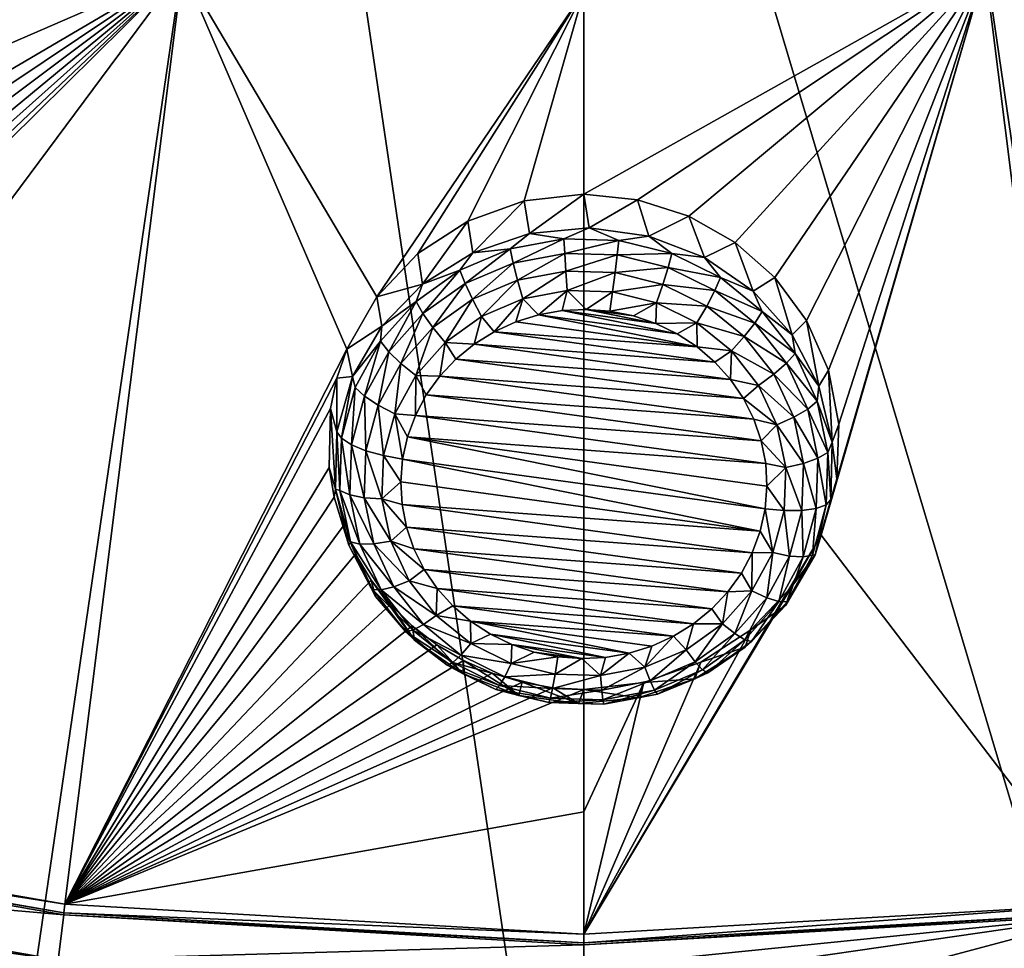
# Model space of a CAD drawing. Header units: metres. Extents: x -24 to 24, y -256 to 25.
# Tile 29 of 256: x -2.54 to 1.89, y -253.14 to -248.96. Entities that reach past the tile are written whole.
import ezdxf

# ---------------------------------------------------------------- set-up
doc = ezdxf.new("R2010")
doc.units = ezdxf.units.M
doc.layers.add('solid_DOMO_KURZ_SW0002', color=7, linetype='CONTINUOUS')

msp = doc.modelspace()

# ---------------------------------------------------------------- linework, layer by layer
at = {"layer": 'solid_DOMO_KURZ_SW0002'}
for points in [[(-1.412106, -245.994171, 178.69487), (-2.819851, -245.877441, 178.655396), (-2.786732, -255.376144, 147.593155)], [(2.819768, -245.877457, 178.655396), (1.412097, -245.994171, 178.69487), (2.786732, -255.376144, 147.593155)], [(-1.412106, -245.994171, 178.69487), (-2.786732, -255.376144, 147.593155), (0, -255.530945, 147.641968)], [(-1.412106, -245.994171, 178.69487), (0, -255.530945, 147.641968), (0, -246.033096, 178.708038)], [(1.412097, -245.994171, 178.69487), (0, -246.033096, 178.708038), (2.786732, -255.376144, 147.593155)], [(0, -246.033096, 178.708038), (0, -255.530945, 147.641968), (2.786732, -255.376144, 147.593155)], [(-3.837623, -249.607895, 139.121246), (-3.591136, -248.414932, 138.8349), (-1.808824, -248.72644, 138.933121)], [(2.338575, -252.943039, 140.067566), (1.808555, -248.726486, 138.933121), (3.590884, -248.414993, 138.834915)], [(-2.338575, -252.943039, 140.067566), (-4.642879, -252.540283, 139.940582), (-1.808824, -248.72644, 138.933121)], [(-3.769918, -250.665619, 139.400406), (-1.808824, -248.72644, 138.933121), (-4.642879, -252.540283, 139.940582)], [(-3.720824, -249.850891, 139.185028), (-3.837623, -249.607895, 139.121246), (-1.808824, -248.72644, 138.933121)], [(-3.769918, -250.665619, 139.400406), (-3.718316, -250.536987, 139.366028), (-1.808824, -248.72644, 138.933121)], [(-3.685257, -249.98349, 139.219803), (-3.720824, -249.850891, 139.185028), (-1.808824, -248.72644, 138.933121)], [(-3.718316, -250.536987, 139.366028), (-3.68311, -250.401093, 139.329895), (-1.808824, -248.72644, 138.933121)], [(-3.666541, -250.121536, 139.256058), (-3.685257, -249.98349, 139.219803), (-1.808824, -248.72644, 138.933121)], [(-3.68311, -250.401093, 139.329895), (-3.665747, -250.26181, 139.29303), (-1.808824, -248.72644, 138.933121)], [(-3.665747, -250.26181, 139.29303), (-3.666541, -250.121536, 139.256058), (-1.808824, -248.72644, 138.933121)], [(-1.068383, -250.4422, 139.359055), (-2.338575, -252.943039, 140.067566), (-1.808824, -248.72644, 138.933121)], [(-0.93314, -250.206085, 139.298538), (-1.808824, -248.72644, 138.933121), (-0.000167, -248.830811, 138.966019)], [(-0.93314, -250.206085, 139.298538), (-1.068383, -250.4422, 139.359055), (-1.808824, -248.72644, 138.933121)], [(1.808555, -248.726486, 138.933121), (0, -249.743607, 139.183884), (-0.000167, -248.830811, 138.966019)], [(1.808555, -248.726486, 138.933121), (0.241924, -249.768753, 139.189972), (0, -249.743607, 139.183884)], [(1.808555, -248.726486, 138.933121), (0.472579, -249.842606, 139.207977), (0.241924, -249.768753, 139.189972)], [(1.808555, -248.726486, 138.933121), (0.681241, -249.96109, 139.237137), (0.472579, -249.842606, 139.207977)], [(1.808555, -248.726486, 138.933121), (0.860157, -250.119339, 139.276627), (0.681241, -249.96109, 139.237137)], [(1.808555, -248.726486, 138.933121), (1.002725, -250.312744, 139.325714), (0.860157, -250.119339, 139.276627)], [(1.808555, -248.726486, 138.933121), (1.101868, -250.536407, 139.38356), (1.002725, -250.312744, 139.325714)], [(1.808555, -248.726486, 138.933121), (1.068456, -251.281006, 139.583984), (1.140094, -251.02623, 139.514099)], [(2.338575, -252.943039, 140.067566), (1.068456, -251.281006, 139.583984), (1.808555, -248.726486, 138.933121)], [(1.808555, -248.726486, 138.933121), (1.149152, -250.779449, 139.447693), (1.101868, -250.536407, 139.38356)], [(1.808555, -248.726486, 138.933121), (1.140094, -251.02623, 139.514099), (1.149152, -250.779449, 139.447693)], [(-0.748358, -250.011932, 139.249756), (-0.93314, -250.206085, 139.298538), (-0.000167, -248.830811, 138.966019)], [(-0.523737, -249.865982, 139.213699), (-0.748358, -250.011932, 139.249756), (-0.000167, -248.830811, 138.966019)], [(-0.269618, -249.774658, 139.191406), (-0.523737, -249.865982, 139.213699), (-0.000167, -248.830811, 138.966019)], [(0, -249.743607, 139.183884), (-0.269618, -249.774658, 139.191406), (-0.000167, -248.830811, 138.966019)], [(-0.500884, -250.007584, 138.852478), (-0.523737, -249.865982, 139.213699), (-0.269618, -249.774658, 139.191406)], [(-0.500884, -250.007584, 138.852478), (-0.269618, -249.774658, 139.191406), (-0.245486, -249.92128, 138.825256)], [(-0.245486, -249.92128, 138.825256), (-0.269618, -249.774658, 139.191406), (0, -249.743607, 139.183884)], [(-0.245486, -249.92128, 138.825256), (0, -249.743607, 139.183884), (0.024148, -249.895767, 138.817215)], [(0.241924, -249.768753, 139.189972), (0.024148, -249.895767, 138.817215), (0, -249.743607, 139.183884)], [(0.241924, -249.768753, 139.189972), (0.292346, -249.932556, 138.828812), (0.024148, -249.895767, 138.817215)], [(0.241924, -249.768753, 139.189972), (0.472579, -249.842606, 139.207977), (0.292346, -249.932556, 138.828812)], [(-0.727204, -250.149673, 138.897278), (-0.748358, -250.011932, 139.249756), (-0.523737, -249.865982, 139.213699)], [(-0.727204, -250.149673, 138.897278), (-0.523737, -249.865982, 139.213699), (-0.500884, -250.007584, 138.852478)], [(0.472579, -249.842606, 139.207977), (0.543523, -250.029465, 138.859375), (0.292346, -249.932556, 138.828812)], [(0.472579, -249.842606, 139.207977), (0.681241, -249.96109, 139.237137), (0.543523, -250.029465, 138.859375)], [(-0.090468, -249.944687, 138.742218), (-0.245486, -249.92128, 138.825256), (0.024148, -249.895767, 138.817215)], [(0.156467, -249.951904, 138.744492), (-0.090468, -249.944687, 138.742218), (0.024148, -249.895767, 138.817215)], [(0.156467, -249.951904, 138.744492), (0.024148, -249.895767, 138.817215), (0.292346, -249.932556, 138.828812)], [(-0.332894, -249.990067, 138.756531), (-0.500884, -250.007584, 138.852478), (-0.245486, -249.92128, 138.825256)], [(-0.090468, -249.944687, 138.742218), (-0.332894, -249.990067, 138.756531), (-0.245486, -249.92128, 138.825256)], [(-0.319318, -250.054047, 138.696518), (-0.332894, -249.990067, 138.756531), (-0.090468, -249.944687, 138.742218)], [(-0.086795, -250.010529, 138.682785), (-0.319318, -250.054047, 138.696518), (-0.090468, -249.944687, 138.742218)], [(-0.086795, -250.010529, 138.682785), (-0.090468, -249.944687, 138.742218), (0.156467, -249.951904, 138.744492)], [(0.150053, -250.017441, 138.684967), (-0.086795, -250.010529, 138.682785), (0.156467, -249.951904, 138.744492)], [(0.150053, -250.017441, 138.684967), (0.156467, -249.951904, 138.744492), (0.395529, -250.011337, 138.763229)], [(0.395529, -250.011337, 138.763229), (0.156467, -249.951904, 138.744492), (0.292346, -249.932556, 138.828812)], [(0.395529, -250.011337, 138.763229), (0.292346, -249.932556, 138.828812), (0.543523, -250.029465, 138.859375)], [(-0.332894, -249.990067, 138.756531), (-0.558655, -250.085754, 138.786697), (-0.500884, -250.007584, 138.852478)], [(-0.535856, -250.145828, 138.725449), (-0.558655, -250.085754, 138.786697), (-0.332894, -249.990067, 138.756531)], [(-0.319318, -250.054047, 138.696518), (-0.535856, -250.145828, 138.725449), (-0.332894, -249.990067, 138.756531)], [(0.681241, -249.96109, 139.237137), (0.763081, -250.180908, 138.90712), (0.543523, -250.029465, 138.859375)], [(0.681241, -249.96109, 139.237137), (0.860157, -250.119339, 139.276627), (0.763081, -250.180908, 138.90712)], [(-0.727204, -250.149673, 138.897278), (-0.93314, -250.206085, 139.298538), (-0.748358, -250.011932, 139.249756)], [(-0.558655, -250.085754, 138.786697), (-0.727204, -250.149673, 138.897278), (-0.500884, -250.007584, 138.852478)], [(-0.299593, -250.131622, 138.658112), (-0.319318, -250.054047, 138.696518), (-0.086795, -250.010529, 138.682785)], [(-0.081458, -250.09079, 138.645248), (-0.299593, -250.131622, 138.658112), (-0.086795, -250.010529, 138.682785)], [(-0.081458, -250.09079, 138.645248), (-0.086795, -250.010529, 138.682785), (0.150053, -250.017441, 138.684967)], [(0.140735, -250.097275, 138.647293), (-0.081458, -250.09079, 138.645248), (0.150053, -250.017441, 138.684967)], [(0.140735, -250.097275, 138.647293), (0.150053, -250.017441, 138.684967), (0.37935, -250.074448, 138.702942)], [(0.37935, -250.074448, 138.702942), (0.150053, -250.017441, 138.684967), (0.395529, -250.011337, 138.763229)], [(0.37935, -250.074448, 138.702942), (0.395529, -250.011337, 138.763229), (0.614731, -250.12001, 138.797501)], [(0.614731, -250.12001, 138.797501), (0.395529, -250.011337, 138.763229), (0.543523, -250.029465, 138.859375)], [(0.614731, -250.12001, 138.797501), (0.543523, -250.029465, 138.859375), (0.763081, -250.180908, 138.90712)], [(-0.558655, -250.085754, 138.786697), (-0.756429, -250.226959, 138.831223), (-0.727204, -250.149673, 138.897278)], [(-0.725552, -250.281265, 138.768143), (-0.756429, -250.226959, 138.831223), (-0.558655, -250.085754, 138.786697)], [(-0.535856, -250.145828, 138.725449), (-0.725552, -250.281265, 138.768143), (-0.558655, -250.085754, 138.786697)], [(-0.502733, -250.217728, 138.685257), (-0.535856, -250.145828, 138.725449), (-0.319318, -250.054047, 138.696518)], [(-0.299593, -250.131622, 138.658112), (-0.502733, -250.217728, 138.685257), (-0.319318, -250.054047, 138.696518)], [(0.355843, -250.150757, 138.664154), (0.140735, -250.097275, 138.647293), (0.37935, -250.074448, 138.702942)], [(0.355843, -250.150757, 138.664154), (0.37935, -250.074448, 138.702942), (0.589597, -250.17868, 138.735809)], [(0.589597, -250.17868, 138.735809), (0.37935, -250.074448, 138.702942), (0.614731, -250.12001, 138.797501)], [(-0.299593, -250.131622, 138.658112), (-0.462184, -250.295135, 138.669662), (-0.502733, -250.217728, 138.685257)], [(-0.299593, -250.131622, 138.658112), (-0.275447, -250.215988, 138.644699), (-0.462184, -250.295135, 138.669662)], [(-0.081458, -250.09079, 138.645248), (-0.275447, -250.215988, 138.644699), (-0.299593, -250.131622, 138.658112)], [(-0.081458, -250.09079, 138.645248), (-0.074924, -250.178467, 138.632874), (-0.275447, -250.215988, 138.644699)], [(0.140735, -250.097275, 138.647293), (-0.074924, -250.178467, 138.632874), (-0.081458, -250.09079, 138.645248)], [(0.140735, -250.097275, 138.647293), (0.129328, -250.184418, 138.63475), (-0.074924, -250.178467, 138.632874)], [(0.355843, -250.150757, 138.664154), (0.129328, -250.184418, 138.63475), (0.140735, -250.097275, 138.647293)], [(0.589597, -250.17868, 138.735809), (0.614731, -250.12001, 138.797501), (0.80308, -250.272476, 138.845581)], [(0.80308, -250.272476, 138.845581), (0.614731, -250.12001, 138.797501), (0.763081, -250.180908, 138.90712)], [(0.860157, -250.119339, 139.276627), (0.93826, -250.378052, 138.969284), (0.763081, -250.180908, 138.90712)], [(0.860157, -250.119339, 139.276627), (1.002725, -250.312744, 139.325714), (0.93826, -250.378052, 138.969284)], [(-0.911294, -250.339294, 138.957062), (-0.93314, -250.206085, 139.298538), (-0.727204, -250.149673, 138.897278)], [(-0.756429, -250.226959, 138.831223), (-0.911294, -250.339294, 138.957062), (-0.727204, -250.149673, 138.897278)], [(-0.68069, -250.344772, 138.725327), (-0.725552, -250.281265, 138.768143), (-0.535856, -250.145828, 138.725449)], [(-0.502733, -250.217728, 138.685257), (-0.68069, -250.344772, 138.725327), (-0.535856, -250.145828, 138.725449)], [(-0.275447, -250.215988, 138.644699), (-0.074924, -250.178467, 138.632874), (-0.204722, -250.287369, 138.653549)], [(-0.074924, -250.178467, 138.632874), (-0.098579, -250.268463, 138.647583), (-0.204722, -250.287369, 138.653549)], [(-0.074924, -250.178467, 138.632874), (0.009229, -250.262939, 138.645844), (-0.098579, -250.268463, 138.647583)], [(-0.074924, -250.178467, 138.632874), (0.129328, -250.184418, 138.63475), (0.009229, -250.262939, 138.645844)], [(0.355843, -250.150757, 138.664154), (0.327068, -250.233582, 138.650253), (0.129328, -250.184418, 138.63475)], [(0.553081, -250.24855, 138.694977), (0.327068, -250.233582, 138.650253), (0.355843, -250.150757, 138.664154)], [(0.553081, -250.24855, 138.694977), (0.355843, -250.150757, 138.664154), (0.589597, -250.17868, 138.735809)], [(0.553081, -250.24855, 138.694977), (0.589597, -250.17868, 138.735809), (0.770252, -250.324936, 138.781921)], [(0.770252, -250.324936, 138.781921), (0.589597, -250.17868, 138.735809), (0.80308, -250.272476, 138.845581)], [(-0.911294, -250.339294, 138.957062), (-1.068383, -250.4422, 139.359055), (-0.93314, -250.206085, 139.298538)], [(-0.502733, -250.217728, 138.685257), (-0.625773, -250.411942, 138.706482), (-0.68069, -250.344772, 138.725327)], [(-0.502733, -250.217728, 138.685257), (-0.462184, -250.295135, 138.669662), (-0.625773, -250.411942, 138.706482)], [(-0.462184, -250.295135, 138.669662), (-0.275447, -250.215988, 138.644699), (-0.404747, -250.363785, 138.677643)], [(-0.275447, -250.215988, 138.644699), (-0.307368, -250.319321, 138.66362), (-0.404747, -250.363785, 138.677643)], [(-0.275447, -250.215988, 138.644699), (-0.204722, -250.287369, 138.653549), (-0.307368, -250.319321, 138.66362)], [(0.129328, -250.184418, 138.63475), (0.116884, -250.270905, 138.648361), (0.009229, -250.262939, 138.645844)], [(0.129328, -250.184418, 138.63475), (0.327068, -250.233582, 138.650253), (0.116884, -250.270905, 138.648361)], [(0.80308, -250.272476, 138.845581), (0.763081, -250.180908, 138.90712), (0.93826, -250.378052, 138.969284)], [(-0.756429, -250.226959, 138.831223), (-0.9163, -250.406586, 138.887863), (-0.911294, -250.339294, 138.957062)], [(-0.878892, -250.453552, 138.822479), (-0.9163, -250.406586, 138.887863), (-0.756429, -250.226959, 138.831223)], [(-0.725552, -250.281265, 138.768143), (-0.878892, -250.453552, 138.822479), (-0.756429, -250.226959, 138.831223)], [(-0.098579, -250.268463, 138.647583), (0.009229, -250.262939, 138.645844), (0.324337, -250.326462, 138.665878)], [(0.009229, -250.262939, 138.645844), (0.222527, -250.292191, 138.655075), (0.324337, -250.326462, 138.665878)], [(0.009229, -250.262939, 138.645844), (0.116884, -250.270905, 138.648361), (0.222527, -250.292191, 138.655075)], [(0.327068, -250.233582, 138.650253), (0.222527, -250.292191, 138.655075), (0.116884, -250.270905, 138.648361)], [(0.327068, -250.233582, 138.650253), (0.324337, -250.326462, 138.665878), (0.222527, -250.292191, 138.655075)], [(0.327068, -250.233582, 138.650253), (0.50838, -250.323471, 138.678589), (0.324337, -250.326462, 138.665878)], [(0.553081, -250.24855, 138.694977), (0.50838, -250.323471, 138.678589), (0.327068, -250.233582, 138.650253)], [(0.722558, -250.385742, 138.738235), (0.50838, -250.323471, 138.678589), (0.553081, -250.24855, 138.694977)], [(0.722558, -250.385742, 138.738235), (0.553081, -250.24855, 138.694977), (0.770252, -250.324936, 138.781921)], [(-0.824543, -250.506409, 138.776291), (-0.878892, -250.453552, 138.822479), (-0.725552, -250.281265, 138.768143)], [(-0.68069, -250.344772, 138.725327), (-0.824543, -250.506409, 138.776291), (-0.725552, -250.281265, 138.768143)], [(-0.625773, -250.411942, 138.706482), (-0.462184, -250.295135, 138.669662), (-0.495219, -250.419998, 138.695358)], [(-0.462184, -250.295135, 138.669662), (-0.404747, -250.363785, 138.677643), (-0.495219, -250.419998, 138.695358)], [(-0.307368, -250.319321, 138.66362), (-0.204722, -250.287369, 138.653549), (0.509645, -250.431351, 138.698944)], [(-0.204722, -250.287369, 138.653549), (-0.098579, -250.268463, 138.647583), (0.420597, -250.373108, 138.680588)], [(-0.204722, -250.287369, 138.653549), (0.420597, -250.373108, 138.680588), (0.509645, -250.431351, 138.698944)], [(-0.098579, -250.268463, 138.647583), (0.324337, -250.326462, 138.665878), (0.420597, -250.373108, 138.680588)], [(0.770252, -250.324936, 138.781921), (0.80308, -250.272476, 138.845581), (0.951132, -250.461105, 138.905045)], [(0.951132, -250.461105, 138.905045), (0.80308, -250.272476, 138.845581), (0.93826, -250.378052, 138.969284)], [(-1.042454, -250.565414, 139.028351), (-1.068383, -250.4422, 139.359055), (-0.911294, -250.339294, 138.957062)], [(-0.9163, -250.406586, 138.887863), (-1.042454, -250.565414, 139.028351), (-0.911294, -250.339294, 138.957062)], [(-0.68069, -250.344772, 138.725327), (-0.758011, -250.560516, 138.753326), (-0.824543, -250.506409, 138.776291)], [(-0.68069, -250.344772, 138.725327), (-0.625773, -250.411942, 138.706482), (-0.758011, -250.560516, 138.753326)], [(-0.404747, -250.363785, 138.677643), (-0.307368, -250.319321, 138.66362), (0.509645, -250.431351, 138.698944)], [(0.50838, -250.323471, 138.678589), (0.420597, -250.373108, 138.680588), (0.324337, -250.326462, 138.665878)], [(0.50838, -250.323471, 138.678589), (0.509645, -250.431351, 138.698944), (0.420597, -250.373108, 138.680588)], [(0.50838, -250.323471, 138.678589), (0.664173, -250.449585, 138.718353), (0.509645, -250.431351, 138.698944)], [(0.722558, -250.385742, 138.738235), (0.664173, -250.449585, 138.718353), (0.50838, -250.323471, 138.678589)], [(0.722558, -250.385742, 138.738235), (0.770252, -250.324936, 138.781921), (0.912256, -250.505844, 138.838959)], [(0.912256, -250.505844, 138.838959), (0.770252, -250.324936, 138.781921), (0.951132, -250.461105, 138.905045)], [(1.002725, -250.312744, 139.325714), (1.058879, -250.609451, 139.042236), (0.93826, -250.378052, 138.969284)], [(1.002725, -250.312744, 139.325714), (1.101868, -250.536407, 139.38356), (1.058879, -250.609451, 139.042236)], [(-0.495219, -250.419998, 138.695358), (-0.404747, -250.363785, 138.677643), (0.589945, -250.500183, 138.720642)], [(-0.404747, -250.363785, 138.677643), (0.509645, -250.431351, 138.698944), (0.589945, -250.500183, 138.720642)], [(0.855775, -250.555466, 138.791748), (0.664173, -250.449585, 138.718353), (0.722558, -250.385742, 138.738235)], [(0.855775, -250.555466, 138.791748), (0.722558, -250.385742, 138.738235), (0.912256, -250.505844, 138.838959)], [(0.951132, -250.461105, 138.905045), (0.93826, -250.378052, 138.969284), (1.058879, -250.609451, 139.042236)], [(-1.068383, -250.4422, 139.359055), (-1.113828, -250.573059, 139.393143), (-2.338575, -252.943039, 140.067566)], [(-1.042454, -250.565414, 139.028351), (-1.113828, -250.573059, 139.393143), (-1.068383, -250.4422, 139.359055)], [(-0.9163, -250.406586, 138.887863), (-1.030252, -250.615646, 138.953781), (-1.042454, -250.565414, 139.028351)], [(-0.988189, -250.654068, 138.885696), (-1.030252, -250.615646, 138.953781), (-0.9163, -250.406586, 138.887863)], [(-0.878892, -250.453552, 138.822479), (-0.988189, -250.654068, 138.885696), (-0.9163, -250.406586, 138.887863)], [(-0.758011, -250.560516, 138.753326), (-0.625773, -250.411942, 138.706482), (-0.649334, -250.563629, 138.740646)], [(-0.625773, -250.411942, 138.706482), (-0.577213, -250.487, 138.716492), (-0.649334, -250.563629, 138.740646)], [(-0.625773, -250.411942, 138.706482), (-0.495219, -250.419998, 138.695358), (-0.577213, -250.487, 138.716492)], [(-0.577213, -250.487, 138.716492), (-0.495219, -250.419998, 138.695358), (0.660146, -250.57843, 138.745316)], [(-0.495219, -250.419998, 138.695358), (0.589945, -250.500183, 138.720642), (0.660146, -250.57843, 138.745316)], [(0.664173, -250.449585, 138.718353), (0.589945, -250.500183, 138.720642), (0.509645, -250.431351, 138.698944)], [(-0.927076, -250.694519, 138.835602), (-0.988189, -250.654068, 138.885696), (-0.878892, -250.453552, 138.822479)], [(-0.824543, -250.506409, 138.776291), (-0.927076, -250.694519, 138.835602), (-0.878892, -250.453552, 138.822479)], [(-0.649334, -250.563629, 138.740646), (-0.577213, -250.487, 138.716492), (0.719027, -250.664749, 138.772537)], [(-0.577213, -250.487, 138.716492), (0.660146, -250.57843, 138.745316), (0.719027, -250.664749, 138.772537)], [(0.664173, -250.449585, 138.718353), (0.660146, -250.57843, 138.745316), (0.589945, -250.500183, 138.720642)], [(0.664173, -250.449585, 138.718353), (0.786634, -250.605606, 138.767548), (0.660146, -250.57843, 138.745316)], [(0.855775, -250.555466, 138.791748), (0.786634, -250.605606, 138.767548), (0.664173, -250.449585, 138.718353)], [(0.912256, -250.505844, 138.838959), (0.951132, -250.461105, 138.905045), (1.051463, -250.676422, 138.972931)], [(1.051463, -250.676422, 138.972931), (0.951132, -250.461105, 138.905045), (1.058879, -250.609451, 139.042236)], [(-0.824543, -250.506409, 138.776291), (-0.852265, -250.733444, 138.807861), (-0.927076, -250.694519, 138.835602)], [(-0.824543, -250.506409, 138.776291), (-0.758011, -250.560516, 138.753326), (-0.852265, -250.733444, 138.807861)], [(0.855775, -250.555466, 138.791748), (0.912256, -250.505844, 138.838959), (1.008489, -250.712357, 138.904068)], [(1.008489, -250.712357, 138.904068), (0.912256, -250.505844, 138.838959), (1.051463, -250.676422, 138.972931)], [(-1.113828, -250.573059, 139.393143), (-1.142409, -250.708969, 139.428955), (-2.338575, -252.943039, 140.067566)], [(-1.113061, -250.814896, 139.107025), (-1.142409, -250.708969, 139.428955), (-1.113828, -250.573059, 139.393143)], [(-1.113061, -250.814896, 139.107025), (-1.113828, -250.573059, 139.393143), (-1.042454, -250.565414, 139.028351)], [(-1.092569, -250.843643, 139.025665), (-1.113061, -250.814896, 139.107025), (-1.042454, -250.565414, 139.028351)], [(-1.030252, -250.615646, 138.953781), (-1.092569, -250.843643, 139.025665), (-1.042454, -250.565414, 139.028351)], [(-0.852265, -250.733444, 138.807861), (-0.758011, -250.560516, 138.753326), (-0.759197, -250.740417, 138.796387)], [(-0.758011, -250.560516, 138.753326), (-0.710337, -250.648575, 138.767441), (-0.759197, -250.740417, 138.796387)], [(-0.758011, -250.560516, 138.753326), (-0.649334, -250.563629, 138.740646), (-0.710337, -250.648575, 138.767441)], [(-0.710337, -250.648575, 138.767441), (-0.649334, -250.563629, 138.740646), (0.765587, -250.75766, 138.801834)], [(-0.649334, -250.563629, 138.740646), (0.719027, -250.664749, 138.772537), (0.765587, -250.75766, 138.801834)], [(0.946053, -250.749207, 138.852829), (0.786634, -250.605606, 138.767548), (0.855775, -250.555466, 138.791748)], [(0.946053, -250.749207, 138.852829), (0.855775, -250.555466, 138.791748), (1.008489, -250.712357, 138.904068)], [(1.101868, -250.536407, 139.38356), (1.117928, -250.861649, 139.121765), (1.058879, -250.609451, 139.042236)], [(1.101868, -250.536407, 139.38356), (1.149152, -250.779449, 139.447693), (1.117928, -250.861649, 139.121765)], [(-1.04796, -250.872757, 138.954651), (-1.092569, -250.843643, 139.025665), (-1.030252, -250.615646, 138.953781)], [(-0.988189, -250.654068, 138.885696), (-1.04796, -250.872757, 138.954651), (-1.030252, -250.615646, 138.953781)], [(0.786634, -250.605606, 138.767548), (0.719027, -250.664749, 138.772537), (0.660146, -250.57843, 138.745316)], [(0.786634, -250.605606, 138.767548), (0.869623, -250.783707, 138.8237), (0.719027, -250.664749, 138.772537)], [(0.946053, -250.749207, 138.852829), (0.869623, -250.783707, 138.8237), (0.786634, -250.605606, 138.767548)], [(1.051463, -250.676422, 138.972931), (1.058879, -250.609451, 139.042236), (1.117928, -250.861649, 139.121765)], [(-0.983149, -250.899673, 138.900284), (-1.04796, -250.872757, 138.954651), (-0.988189, -250.654068, 138.885696)], [(-0.927076, -250.694519, 138.835602), (-0.983149, -250.899673, 138.900284), (-0.988189, -250.654068, 138.885696)], [(-0.759197, -250.740417, 138.796387), (-0.710337, -250.648575, 138.767441), (0.799024, -250.85556, 138.832687)], [(-0.710337, -250.648575, 138.767441), (0.765587, -250.75766, 138.801834), (0.799024, -250.85556, 138.832687)], [(0.869623, -250.783707, 138.8237), (0.765587, -250.75766, 138.801834), (0.719027, -250.664749, 138.772537)], [(-1.142409, -250.708969, 139.428955), (-1.147751, -250.97493, 139.500183), (-2.338575, -252.943039, 140.067566)], [(-1.119014, -251.073257, 139.188477), (-1.147751, -250.97493, 139.500183), (-1.142409, -250.708969, 139.428955)], [(-1.119014, -251.073257, 139.188477), (-1.142409, -250.708969, 139.428955), (-1.113061, -250.814896, 139.107025)], [(-0.927076, -250.694519, 138.835602), (-0.903811, -250.922028, 138.86731), (-0.983149, -250.899673, 138.900284)], [(-0.927076, -250.694519, 138.835602), (-0.852265, -250.733444, 138.807861), (-0.903811, -250.922028, 138.86731)], [(1.008489, -250.712357, 138.904068), (1.051463, -250.676422, 138.972931), (1.099042, -250.907623, 139.045837)], [(1.099042, -250.907623, 139.045837), (1.051463, -250.676422, 138.972931), (1.117928, -250.861649, 139.121765)], [(-0.903811, -250.922028, 138.86731), (-0.852265, -250.733444, 138.807861), (-0.817245, -250.93782, 138.858627)], [(-0.852265, -250.733444, 138.807861), (-0.795058, -250.83754, 138.827011), (-0.817245, -250.93782, 138.858627)], [(-0.852265, -250.733444, 138.807861), (-0.759197, -250.740417, 138.796387), (-0.795058, -250.83754, 138.827011)], [(-0.795058, -250.83754, 138.827011), (-0.759197, -250.740417, 138.796387), (0.818774, -250.956802, 138.864624)], [(-0.759197, -250.740417, 138.796387), (0.799024, -250.85556, 138.832687), (0.818774, -250.956802, 138.864624)], [(0.988865, -250.957245, 138.918427), (0.869623, -250.783707, 138.8237), (0.946053, -250.749207, 138.852829)], [(0.946053, -250.749207, 138.852829), (1.008489, -250.712357, 138.904068), (1.054125, -250.934128, 138.973999)], [(0.988865, -250.957245, 138.918427), (0.946053, -250.749207, 138.852829), (1.054125, -250.934128, 138.973999)], [(1.054125, -250.934128, 138.973999), (1.008489, -250.712357, 138.904068), (1.099042, -250.907623, 139.045837)], [(0.869623, -250.783707, 138.8237), (0.799024, -250.85556, 138.832687), (0.765587, -250.75766, 138.801834)], [(0.869623, -250.783707, 138.8237), (0.908978, -250.974945, 138.884003), (0.799024, -250.85556, 138.832687)], [(0.988865, -250.957245, 138.918427), (0.908978, -250.974945, 138.884003), (0.869623, -250.783707, 138.8237)], [(1.149152, -250.779449, 139.447693), (1.140094, -251.02623, 139.514099), (1.117928, -250.861649, 139.121765)], [(-1.100127, -251.079147, 139.099915), (-1.119014, -251.073257, 139.188477), (-1.113061, -250.814896, 139.107025)], [(-1.100127, -251.079147, 139.099915), (-1.113061, -250.814896, 139.107025), (-1.092569, -250.843643, 139.025665)], [(-1.05521, -251.098648, 139.025864), (-1.100127, -251.079147, 139.099915), (-1.092569, -250.843643, 139.025665)], [(-1.05521, -251.098648, 139.025864), (-1.092569, -250.843643, 139.025665), (-1.04796, -250.872757, 138.954651)], [(-0.795058, -250.83754, 138.827011), (0.81616, -251.161789, 138.929245), (-0.817245, -250.93782, 138.858627)], [(-0.795058, -250.83754, 138.827011), (0.824493, -251.059616, 138.897034), (0.81616, -251.161789, 138.929245)], [(-0.795058, -250.83754, 138.827011), (0.818774, -250.956802, 138.864624), (0.824493, -251.059616, 138.897034)], [(-0.98995, -251.111588, 138.967087), (-1.05521, -251.098648, 139.025864), (-1.04796, -250.872757, 138.954651)], [(-0.98995, -251.111588, 138.967087), (-1.04796, -250.872757, 138.954651), (-0.983149, -250.899673, 138.900284)], [(0.908978, -250.974945, 138.884003), (0.818774, -250.956802, 138.864624), (0.799024, -250.85556, 138.832687)], [(1.099042, -250.907623, 139.045837), (1.117928, -250.861649, 139.121765), (1.111976, -251.12001, 139.203217)], [(1.140094, -251.02623, 139.514099), (1.111976, -251.12001, 139.203217), (1.117928, -250.861649, 139.121765)], [(-0.98995, -251.111588, 138.967087), (-0.983149, -250.899673, 138.900284), (-0.910063, -251.116821, 138.928741)], [(-0.910063, -251.116821, 138.928741), (-0.983149, -250.899673, 138.900284), (-0.903811, -250.922028, 138.86731)], [(-0.910063, -251.116821, 138.928741), (-0.903811, -250.922028, 138.86731), (-0.825578, -251.039978, 138.890839)], [(-0.903811, -250.922028, 138.86731), (-0.817245, -250.93782, 138.858627), (-0.825578, -251.039978, 138.890839)], [(1.054125, -250.934128, 138.973999), (1.099042, -250.907623, 139.045837), (1.091484, -251.143127, 139.120087)], [(1.091484, -251.143127, 139.120087), (1.099042, -250.907623, 139.045837), (1.111976, -251.12001, 139.203217)], [(-1.147751, -250.97493, 139.500183), (-1.125174, -251.109207, 139.536713), (-2.338575, -252.943039, 140.067566)], [(-1.119014, -251.073257, 139.188477), (-1.125174, -251.109207, 139.536713), (-1.147751, -250.97493, 139.500183)], [(0.793973, -251.26207, 138.960861), (-0.825578, -251.039978, 138.890839), (-0.817245, -250.93782, 138.858627)], [(0.81616, -251.161789, 138.929245), (0.793973, -251.26207, 138.960861), (-0.817245, -250.93782, 138.858627)], [(0.908978, -250.974945, 138.884003), (0.824493, -251.059616, 138.897034), (0.818774, -250.956802, 138.864624)], [(0.908978, -250.974945, 138.884003), (0.902726, -251.169739, 138.945419), (0.824493, -251.059616, 138.897034)], [(0.982064, -251.169144, 138.985245), (0.902726, -251.169739, 138.945419), (0.908978, -250.974945, 138.884003)], [(0.988865, -250.957245, 138.918427), (0.982064, -251.169144, 138.985245), (0.908978, -250.974945, 138.884003)], [(0.988865, -250.957245, 138.918427), (1.046875, -251.160004, 139.045212), (0.982064, -251.169144, 138.985245)], [(0.988865, -250.957245, 138.918427), (1.054125, -250.934128, 138.973999), (1.046875, -251.160004, 139.045212)], [(1.054125, -250.934128, 138.973999), (1.091484, -251.143127, 139.120087), (1.046875, -251.160004, 139.045212)], [(-0.910063, -251.116821, 138.928741), (-0.825578, -251.039978, 138.890839), (-0.81986, -251.142807, 138.923264)], [(0.793973, -251.26207, 138.960861), (-0.81986, -251.142807, 138.923264), (-0.825578, -251.039978, 138.890839)], [(0.902726, -251.169739, 138.945419), (0.81616, -251.161789, 138.929245), (0.824493, -251.059616, 138.897034)], [(1.140094, -251.02623, 139.514099), (1.068456, -251.281006, 139.583984), (1.111976, -251.12001, 139.203217)], [(-1.125174, -251.109207, 139.536713), (-1.085585, -251.240402, 139.572754), (-2.338575, -252.943039, 140.067566)], [(-1.059964, -251.325455, 139.268005), (-1.125174, -251.109207, 139.536713), (-1.119014, -251.073257, 139.188477)], [(-1.059964, -251.325455, 139.268005), (-1.085585, -251.240402, 139.572754), (-1.125174, -251.109207, 139.536713)], [(-1.052548, -251.310349, 139.172821), (-1.059964, -251.325455, 139.268005), (-1.119014, -251.073257, 139.188477)], [(-1.100127, -251.079147, 139.099915), (-1.052548, -251.310349, 139.172821), (-1.119014, -251.073257, 139.188477)], [(-1.009574, -251.320404, 139.095795), (-1.052548, -251.310349, 139.172821), (-1.100127, -251.079147, 139.099915)], [(-1.05521, -251.098648, 139.025864), (-1.009574, -251.320404, 139.095795), (-1.100127, -251.079147, 139.099915)], [(-0.947139, -251.319626, 139.032684), (-1.009574, -251.320404, 139.095795), (-1.05521, -251.098648, 139.025864)], [(-0.98995, -251.111588, 138.967087), (-0.947139, -251.319626, 139.032684), (-1.05521, -251.098648, 139.025864)], [(-0.98995, -251.111588, 138.967087), (-0.910063, -251.116821, 138.928741), (-0.870708, -251.30806, 138.989029)], [(-0.98995, -251.111588, 138.967087), (-0.870708, -251.30806, 138.989029), (-0.947139, -251.319626, 139.032684)], [(-0.910063, -251.116821, 138.928741), (-0.81986, -251.142807, 138.923264), (-0.800109, -251.244049, 138.955185)], [(-0.870708, -251.30806, 138.989029), (-0.910063, -251.116821, 138.928741), (-0.800109, -251.244049, 138.955185)], [(0.758111, -251.359192, 138.991486), (-0.800109, -251.244049, 138.955185), (-0.81986, -251.142807, 138.923264)], [(0.793973, -251.26207, 138.960861), (0.758111, -251.359192, 138.991486), (-0.81986, -251.142807, 138.923264)], [(1.029166, -251.371124, 139.191971), (1.046875, -251.160004, 139.045212), (1.091484, -251.143127, 139.120087)], [(1.029166, -251.371124, 139.191971), (1.091484, -251.143127, 139.120087), (1.041368, -251.369492, 139.281876)], [(1.041368, -251.369492, 139.281876), (1.091484, -251.143127, 139.120087), (1.111976, -251.12001, 139.203217)], [(1.068456, -251.281006, 139.583984), (1.041368, -251.369492, 139.281876), (1.111976, -251.12001, 139.203217)], [(0.85118, -251.358337, 139.004883), (0.793973, -251.26207, 138.960861), (0.81616, -251.161789, 138.929245)], [(0.85118, -251.358337, 139.004883), (0.81616, -251.161789, 138.929245), (0.902726, -251.169739, 138.945419)], [(0.925991, -251.374298, 139.049927), (0.85118, -251.358337, 139.004883), (0.902726, -251.169739, 138.945419)], [(0.925991, -251.374298, 139.049927), (0.902726, -251.169739, 138.945419), (0.982064, -251.169144, 138.985245)], [(0.925991, -251.374298, 139.049927), (0.982064, -251.169144, 138.985245), (0.987103, -251.378693, 139.114166)], [(0.987103, -251.378693, 139.114166), (0.982064, -251.169144, 138.985245), (1.046875, -251.160004, 139.045212)], [(0.987103, -251.378693, 139.114166), (1.046875, -251.160004, 139.045212), (1.029166, -251.371124, 139.191971)], [(-1.085585, -251.240402, 139.572754), (-1.029655, -251.365845, 139.607544), (-2.338575, -252.943039, 140.067566)], [(-0.939345, -251.556854, 139.340958), (-1.029655, -251.365845, 139.607544), (-1.085585, -251.240402, 139.572754)], [(-0.939345, -251.556854, 139.340958), (-1.085585, -251.240402, 139.572754), (-1.059964, -251.325455, 139.268005)], [(-0.870708, -251.30806, 138.989029), (-0.800109, -251.244049, 138.955185), (-0.766672, -251.341949, 138.986053)], [(0.709252, -251.451019, 139.020447), (-0.766672, -251.341949, 138.986053), (-0.800109, -251.244049, 138.955185)], [(0.758111, -251.359192, 138.991486), (0.709252, -251.451019, 139.020447), (-0.800109, -251.244049, 138.955185)], [(1.068456, -251.281006, 139.583984), (-0.000175, -253.077927, 140.110062), (0.936781, -251.511963, 139.648453)], [(2.338575, -252.943039, 140.067566), (-0.000175, -253.077927, 140.110062), (1.068456, -251.281006, 139.583984)], [(0.85118, -251.358337, 139.004883), (0.758111, -251.359192, 138.991486), (0.793973, -251.26207, 138.960861)], [(1.068456, -251.281006, 139.583984), (0.936781, -251.511963, 139.648453), (1.041368, -251.369492, 139.281876)], [(-1.052548, -251.310349, 139.172821), (-0.952217, -251.525665, 139.240707), (-1.059964, -251.325455, 139.268005)], [(-0.952217, -251.525665, 139.240707), (-0.939345, -251.556854, 139.340958), (-1.059964, -251.325455, 139.268005)], [(-0.913342, -251.526917, 139.160904), (-0.952217, -251.525665, 139.240707), (-1.052548, -251.310349, 139.172821)], [(-1.009574, -251.320404, 139.095795), (-0.913342, -251.526917, 139.160904), (-1.052548, -251.310349, 139.172821)], [(-0.947139, -251.319626, 139.032684), (-0.85686, -251.513351, 139.093781), (-1.009574, -251.320404, 139.095795)], [(-0.85686, -251.513351, 139.093781), (-0.913342, -251.526917, 139.160904), (-1.009574, -251.320404, 139.095795)], [(-0.947139, -251.319626, 139.032684), (-0.870708, -251.30806, 138.989029), (-0.787719, -251.48616, 139.045181)], [(-0.947139, -251.319626, 139.032684), (-0.787719, -251.48616, 139.045181), (-0.85686, -251.513351, 139.093781)], [(-0.870708, -251.30806, 138.989029), (-0.766672, -251.341949, 138.986053), (-0.720112, -251.43486, 139.01535)], [(-0.787719, -251.48616, 139.045181), (-0.870708, -251.30806, 138.989029), (-0.720112, -251.43486, 139.01535)], [(-1.029655, -251.365845, 139.607544), (-0.958246, -251.483612, 139.640472), (-2.338575, -252.943039, 140.067566)], [(-0.939345, -251.556854, 139.340958), (-0.958246, -251.483612, 139.640472), (-1.029655, -251.365845, 139.607544)], [(0.648249, -251.53598, 139.047226), (-0.720112, -251.43486, 139.01535), (-0.766672, -251.341949, 138.986053)], [(0.709252, -251.451019, 139.020447), (0.648249, -251.53598, 139.047226), (-0.766672, -251.341949, 138.986053)], [(0.756925, -251.53125, 139.059402), (0.709252, -251.451019, 139.020447), (0.758111, -251.359192, 138.991486)], [(0.85118, -251.358337, 139.004883), (0.756925, -251.53125, 139.059402), (0.758111, -251.359192, 138.991486)], [(0.823457, -251.562408, 139.109238), (0.756925, -251.53125, 139.059402), (0.85118, -251.358337, 139.004883)], [(0.823457, -251.562408, 139.109238), (0.85118, -251.358337, 139.004883), (0.925991, -251.374298, 139.049927)], [(0.823457, -251.562408, 139.109238), (0.925991, -251.374298, 139.049927), (0.877807, -251.579208, 139.177399)], [(0.925991, -251.374298, 139.049927), (0.987103, -251.378693, 139.114166), (0.877807, -251.579208, 139.177399)], [(0.915215, -251.580185, 139.257889), (1.041368, -251.369492, 139.281876), (0.910209, -251.595612, 139.35318)], [(0.936781, -251.511963, 139.648453), (0.910209, -251.595612, 139.35318), (1.041368, -251.369492, 139.281876)], [(0.915215, -251.580185, 139.257889), (1.029166, -251.371124, 139.191971), (1.041368, -251.369492, 139.281876)], [(0.987103, -251.378693, 139.114166), (1.029166, -251.371124, 139.191971), (0.915215, -251.580185, 139.257889)], [(0.877807, -251.579208, 139.177399), (0.987103, -251.378693, 139.114166), (0.915215, -251.580185, 139.257889)], [(-0.787719, -251.48616, 139.045181), (-0.720112, -251.43486, 139.01535), (-0.661231, -251.521179, 139.042572)], [(0.576128, -251.61261, 139.071396), (-0.661231, -251.521179, 139.042572), (-0.720112, -251.43486, 139.01535)], [(0.648249, -251.53598, 139.047226), (0.576128, -251.61261, 139.071396), (-0.720112, -251.43486, 139.01535)], [(0.756925, -251.53125, 139.059402), (0.648249, -251.53598, 139.047226), (0.709252, -251.451019, 139.020447)], [(-0.958246, -251.483612, 139.640472), (-0.872429, -251.59198, 139.671021), (-2.338575, -252.943039, 140.067566)], [(-0.764167, -251.753998, 139.403122), (-0.872429, -251.59198, 139.671021), (-0.958246, -251.483612, 139.640472)], [(-0.764167, -251.753998, 139.403122), (-0.958246, -251.483612, 139.640472), (-0.939345, -251.556854, 139.340958)], [(-0.85686, -251.513351, 139.093781), (-0.787719, -251.48616, 139.045181), (-0.665258, -251.642181, 139.094376)], [(-0.665258, -251.642181, 139.094376), (-0.787719, -251.48616, 139.045181), (-0.661231, -251.521179, 139.042572)], [(-0.952217, -251.525665, 139.240707), (-0.804165, -251.714294, 139.300171), (-0.939345, -251.556854, 139.340958)], [(-0.771337, -251.70784, 139.217941), (-0.804165, -251.714294, 139.300171), (-0.952217, -251.525665, 139.240707)], [(-0.913342, -251.526917, 139.160904), (-0.771337, -251.70784, 139.217941), (-0.952217, -251.525665, 139.240707)], [(-0.85686, -251.513351, 139.093781), (-0.723643, -251.683075, 139.147293), (-0.913342, -251.526917, 139.160904)], [(-0.723643, -251.683075, 139.147293), (-0.771337, -251.70784, 139.217941), (-0.913342, -251.526917, 139.160904)], [(-0.85686, -251.513351, 139.093781), (-0.665258, -251.642181, 139.094376), (-0.723643, -251.683075, 139.147293)], [(-0.665258, -251.642181, 139.094376), (-0.661231, -251.521179, 139.042572), (-0.59103, -251.599426, 139.06723)], [(0.494134, -251.679611, 139.092514), (-0.59103, -251.599426, 139.06723), (-0.661231, -251.521179, 139.042572)], [(0.576128, -251.61261, 139.071396), (0.494134, -251.679611, 139.092514), (-0.661231, -251.521179, 139.042572)], [(0.936781, -251.511963, 139.648453), (-0.000175, -253.077927, 140.110062), (0.752527, -251.706253, 139.703476)], [(0.624688, -251.67984, 139.106247), (0.576128, -251.61261, 139.071396), (0.648249, -251.53598, 139.047226)], [(0.756925, -251.53125, 139.059402), (0.624688, -251.67984, 139.106247), (0.648249, -251.53598, 139.047226)], [(0.679605, -251.724045, 139.160202), (0.624688, -251.67984, 139.106247), (0.756925, -251.53125, 139.059402)], [(0.679605, -251.724045, 139.160202), (0.756925, -251.53125, 139.059402), (0.823457, -251.562408, 139.109238)], [(0.936781, -251.511963, 139.648453), (0.752527, -251.706253, 139.703476), (0.910209, -251.595612, 139.35318)], [(-0.872429, -251.59198, 139.671021), (-0.773507, -251.689331, 139.698654), (-2.338575, -252.943039, 140.067566)], [(-0.804165, -251.714294, 139.300171), (-0.764167, -251.753998, 139.403122), (-0.939345, -251.556854, 139.340958)], [(-0.764167, -251.753998, 139.403122), (-0.773507, -251.689331, 139.698654), (-0.872429, -251.59198, 139.671021)], [(0.679605, -251.724045, 139.160202), (0.823457, -251.562408, 139.109238), (0.724466, -251.751511, 139.23172)], [(0.823457, -251.562408, 139.109238), (0.877807, -251.579208, 139.177399), (0.724466, -251.751511, 139.23172)], [(0.724466, -251.751511, 139.23172), (0.877807, -251.579208, 139.177399), (0.755344, -251.759811, 139.314529)], [(0.755344, -251.759811, 139.314529), (0.910209, -251.595612, 139.35318), (0.726119, -251.785233, 139.412964)], [(0.752527, -251.706253, 139.703476), (0.726119, -251.785233, 139.412964), (0.910209, -251.595612, 139.35318)], [(0.877807, -251.579208, 139.177399), (0.915215, -251.580185, 139.257889), (0.755344, -251.759811, 139.314529)], [(0.755344, -251.759811, 139.314529), (0.915215, -251.580185, 139.257889), (0.910209, -251.595612, 139.35318)], [(-0.723643, -251.683075, 139.147293), (-0.665258, -251.642181, 139.094376), (-0.509465, -251.768295, 139.13414)], [(-0.665258, -251.642181, 139.094376), (-0.59103, -251.599426, 139.06723), (-0.51073, -251.668243, 139.088943)], [(-0.509465, -251.768295, 139.13414), (-0.665258, -251.642181, 139.094376), (-0.51073, -251.668243, 139.088943)], [(0.403662, -251.735825, 139.110245), (-0.51073, -251.668243, 139.088943), (-0.59103, -251.599426, 139.06723)], [(0.494134, -251.679611, 139.092514), (0.403662, -251.735825, 139.110245), (-0.59103, -251.599426, 139.06723)], [(0.624688, -251.67984, 139.106247), (0.494134, -251.679611, 139.092514), (0.576128, -251.61261, 139.071396)], [(-0.723643, -251.683075, 139.147293), (-0.554166, -251.820267, 139.190536), (-0.771337, -251.70784, 139.217941)], [(-0.723643, -251.683075, 139.147293), (-0.509465, -251.768295, 139.13414), (-0.554166, -251.820267, 139.190536)], [(0.203637, -251.812241, 139.134338), (-0.421683, -251.726486, 139.1073), (-0.51073, -251.668243, 139.088943)], [(-0.509465, -251.768295, 139.13414), (-0.51073, -251.668243, 139.088943), (-0.421683, -251.726486, 139.1073)], [(0.306283, -251.780289, 139.124268), (0.203637, -251.812241, 139.134338), (-0.51073, -251.668243, 139.088943)], [(0.403662, -251.735825, 139.110245), (0.306283, -251.780289, 139.124268), (-0.51073, -251.668243, 139.088943)], [(0.461099, -251.796631, 139.143082), (0.403662, -251.735825, 139.110245), (0.494134, -251.679611, 139.092514)], [(0.624688, -251.67984, 139.106247), (0.461099, -251.796631, 139.143082), (0.494134, -251.679611, 139.092514)], [(0.501647, -251.851089, 139.200256), (0.461099, -251.796631, 139.143082), (0.624688, -251.67984, 139.106247)], [(0.501647, -251.851089, 139.200256), (0.624688, -251.67984, 139.106247), (0.679605, -251.724045, 139.160202)], [(-0.773507, -251.689331, 139.698654), (-0.662979, -251.774231, 139.722885), (-2.338575, -252.943039, 140.067566)], [(-0.771337, -251.70784, 139.217941), (-0.590682, -251.85408, 139.264053), (-0.804165, -251.714294, 139.300171)], [(-0.804165, -251.714294, 139.300171), (-0.615816, -251.86676, 139.348251), (-0.764167, -251.753998, 139.403122)], [(-0.590682, -251.85408, 139.264053), (-0.615816, -251.86676, 139.348251), (-0.804165, -251.714294, 139.300171)], [(-0.544609, -251.905441, 139.450867), (-0.662979, -251.774231, 139.722885), (-0.773507, -251.689331, 139.698654)], [(-0.544609, -251.905441, 139.450867), (-0.773507, -251.689331, 139.698654), (-0.764167, -251.753998, 139.403122)], [(-0.554166, -251.820267, 139.190536), (-0.590682, -251.85408, 139.264053), (-0.771337, -251.70784, 139.217941)], [(-0.509465, -251.768295, 139.13414), (-0.421683, -251.726486, 139.1073), (-0.325422, -251.773148, 139.122009)], [(0.097493, -251.831146, 139.140289), (-0.325422, -251.773148, 139.122009), (-0.421683, -251.726486, 139.1073)], [(0.203637, -251.812241, 139.134338), (0.097493, -251.831146, 139.140289), (-0.421683, -251.726486, 139.1073)], [(0.752527, -251.706253, 139.703476), (-0.000175, -253.077927, 140.110062), (0.526062, -251.853165, 139.745544)], [(0.501647, -251.851089, 139.200256), (0.679605, -251.724045, 139.160202), (0.534771, -251.886932, 139.274414)], [(0.752527, -251.706253, 139.703476), (0.526062, -251.853165, 139.745544), (0.726119, -251.785233, 139.412964)], [(0.679605, -251.724045, 139.160202), (0.724466, -251.751511, 139.23172), (0.534771, -251.886932, 139.274414)], [(-0.662979, -251.774231, 139.722885), (-0.5425, -251.845444, 139.743317), (-2.338575, -252.943039, 140.067566)], [(-0.615816, -251.86676, 139.348251), (-0.544609, -251.905441, 139.450867), (-0.764167, -251.753998, 139.403122)], [(-0.544609, -251.905441, 139.450867), (-0.5425, -251.845444, 139.743317), (-0.662979, -251.774231, 139.722885)], [(-0.554166, -251.820267, 139.190536), (-0.509465, -251.768295, 139.13414), (-0.328153, -251.858185, 139.162491)], [(-0.328153, -251.858185, 139.162491), (-0.509465, -251.768295, 139.13414), (-0.325422, -251.773148, 139.122009)], [(-0.328153, -251.858185, 139.162491), (-0.325422, -251.773148, 139.122009), (-0.223612, -251.807404, 139.132813)], [(-0.010314, -251.836655, 139.142044), (-0.223612, -251.807404, 139.132813), (-0.325422, -251.773148, 139.122009)], [(0.097493, -251.831146, 139.140289), (-0.010314, -251.836655, 139.142044), (-0.325422, -251.773148, 139.122009)], [(0.274362, -251.875778, 139.16803), (0.306283, -251.780289, 139.124268), (0.403662, -251.735825, 139.110245)], [(0.461099, -251.796631, 139.143082), (0.274362, -251.875778, 139.16803), (0.403662, -251.735825, 139.110245)], [(0.534771, -251.886932, 139.274414), (0.724466, -251.751511, 139.23172), (0.55757, -251.901016, 139.359055)], [(0.724466, -251.751511, 139.23172), (0.755344, -251.759811, 139.314529), (0.55757, -251.901016, 139.359055)], [(0.55757, -251.901016, 139.359055), (0.755344, -251.759811, 139.314529), (0.726119, -251.785233, 139.412964)], [(-0.328153, -251.858185, 139.162491), (-0.223612, -251.807404, 139.132813), (-0.117969, -251.828705, 139.139526)], [(-0.010314, -251.836655, 139.142044), (-0.117969, -251.828705, 139.139526), (-0.223612, -251.807404, 139.132813)], [(0.073839, -251.913315, 139.179871), (0.097493, -251.831146, 139.140289), (0.203637, -251.812241, 139.134338)], [(0.274362, -251.875778, 139.16803), (0.073839, -251.913315, 139.179871), (0.203637, -251.812241, 139.134338)], [(0.274362, -251.875778, 139.16803), (0.203637, -251.812241, 139.134338), (0.306283, -251.780289, 139.124268)], [(0.298508, -251.937195, 139.227402), (0.274362, -251.875778, 139.16803), (0.461099, -251.796631, 139.143082)], [(0.298508, -251.937195, 139.227402), (0.461099, -251.796631, 139.143082), (0.501647, -251.851089, 139.200256)], [(0.55757, -251.901016, 139.359055), (0.726119, -251.785233, 139.412964), (0.499799, -251.927322, 139.457764)], [(0.526062, -251.853165, 139.745544), (0.499799, -251.927322, 139.457764), (0.726119, -251.785233, 139.412964)], [(-0.5425, -251.845444, 139.743317), (-0.413887, -251.901886, 139.759583), (-2.338575, -252.943039, 140.067566)], [(-0.590682, -251.85408, 139.264053), (-0.380435, -251.958313, 139.296921), (-0.615816, -251.86676, 139.348251)], [(-0.554166, -251.820267, 139.190536), (-0.356929, -251.91806, 139.221375), (-0.590682, -251.85408, 139.264053)], [(-0.356929, -251.91806, 139.221375), (-0.380435, -251.958313, 139.296921), (-0.590682, -251.85408, 139.264053)], [(-0.554166, -251.820267, 139.190536), (-0.328153, -251.858185, 139.162491), (-0.356929, -251.91806, 139.221375)], [(-0.293432, -252.002365, 139.48143), (-0.5425, -251.845444, 139.743317), (-0.544609, -251.905441, 139.450867)], [(-0.293432, -252.002365, 139.48143), (-0.413887, -251.901886, 139.759583), (-0.5425, -251.845444, 139.743317)], [(-0.356929, -251.91806, 139.221375), (-0.328153, -251.858185, 139.162491), (-0.130413, -251.907349, 139.177994)], [(-0.130413, -251.907349, 139.177994), (-0.328153, -251.858185, 139.162491), (-0.117969, -251.828705, 139.139526)], [(-0.130413, -251.907349, 139.177994), (-0.117969, -251.828705, 139.139526), (-0.010314, -251.836655, 139.142044)], [(0.073839, -251.913315, 139.179871), (-0.130413, -251.907349, 139.177994), (-0.010314, -251.836655, 139.142044)], [(0.073839, -251.913315, 139.179871), (-0.010314, -251.836655, 139.142044), (0.097493, -251.831146, 139.140289)], [(0.526062, -251.853165, 139.745544), (-0.000175, -253.077927, 140.110062), (0.270073, -251.944611, 139.771927)], [(0.526062, -251.853165, 139.745544), (0.270073, -251.944611, 139.771927), (0.499799, -251.927322, 139.457764)], [(0.298508, -251.937195, 139.227402), (0.501647, -251.851089, 139.200256), (0.318233, -251.978714, 139.30336)], [(0.501647, -251.851089, 139.200256), (0.534771, -251.886932, 139.274414), (0.318233, -251.978714, 139.30336)], [(-0.413887, -251.901886, 139.759583), (-0.279027, -251.942764, 139.771393), (-2.338575, -252.943039, 140.067566)], [(-0.615816, -251.86676, 139.348251), (-0.396614, -251.975433, 139.382523), (-0.544609, -251.905441, 139.450867)], [(-0.380435, -251.958313, 139.296921), (-0.396614, -251.975433, 139.382523), (-0.615816, -251.86676, 139.348251)], [(-0.396614, -251.975433, 139.382523), (-0.293432, -252.002365, 139.48143), (-0.544609, -251.905441, 139.450867)], [(-0.293432, -252.002365, 139.48143), (-0.279027, -251.942764, 139.771393), (-0.413887, -251.901886, 139.759583)], [(-0.356929, -251.91806, 139.221375), (-0.130413, -251.907349, 139.177994), (-0.14182, -251.971542, 139.238235)], [(-0.14182, -251.971542, 139.238235), (-0.130413, -251.907349, 139.177994), (0.073839, -251.913315, 139.179871)], [(0.080373, -251.978027, 139.24028), (0.073839, -251.913315, 139.179871), (0.274362, -251.875778, 139.16803)], [(0.080373, -251.978027, 139.24028), (0.274362, -251.875778, 139.16803), (0.298508, -251.937195, 139.227402)], [(0.318233, -251.978714, 139.30336), (0.534771, -251.886932, 139.274414), (0.331809, -251.996704, 139.389221)], [(0.534771, -251.886932, 139.274414), (0.55757, -251.901016, 139.359055), (0.331809, -251.996704, 139.389221)], [(0.331809, -251.996704, 139.389221), (0.55757, -251.901016, 139.359055), (0.499799, -251.927322, 139.457764)], [(-0.279027, -251.942764, 139.771393), (-0.140074, -251.967438, 139.778534), (-2.338575, -252.943039, 140.067566)], [(-0.356929, -251.91806, 139.221375), (-0.14182, -251.971542, 139.238235), (-0.380435, -251.958313, 139.296921)], [(-0.025233, -252.039139, 139.493027), (-0.279027, -251.942764, 139.771393), (-0.293432, -252.002365, 139.48143)], [(-0.025233, -252.039139, 139.493027), (-0.140074, -251.967438, 139.778534), (-0.279027, -251.942764, 139.771393)], [(-0.14182, -251.971542, 139.238235), (0.073839, -251.913315, 139.179871), (0.080373, -251.978027, 139.24028)], [(0.270073, -251.944611, 139.771927), (-0.000175, -253.077927, 140.110062), (0.000169, -252.527512, 139.942841)], [(0.270073, -251.944611, 139.771927), (0.000169, -252.527512, 139.942841), (0, -251.975586, 139.780899)], [(0.270073, -251.944611, 139.771927), (0, -251.975586, 139.780899), (0.2444, -252.013626, 139.48497)], [(0.080373, -251.978027, 139.24028), (0.298508, -251.937195, 139.227402), (0.08571, -252.022232, 139.317078)], [(0.298508, -251.937195, 139.227402), (0.318233, -251.978714, 139.30336), (0.08571, -252.022232, 139.317078)], [(0.331809, -251.996704, 139.389221), (0.499799, -251.927322, 139.457764), (0.2444, -252.013626, 139.48497)], [(0.270073, -251.944611, 139.771927), (0.2444, -252.013626, 139.48497), (0.499799, -251.927322, 139.457764)], [(-0.140074, -251.967438, 139.778534), (0, -251.975586, 139.780899), (-2.338575, -252.943039, 140.067566)], [(0, -251.975586, 139.780899), (0.000169, -252.527512, 139.942841), (-2.338575, -252.943039, 140.067566)], [(-0.380435, -251.958313, 139.296921), (-0.151139, -252.01532, 139.314896), (-0.396614, -251.975433, 139.382523)], [(-0.396614, -251.975433, 139.382523), (-0.157552, -252.034866, 139.40126), (-0.293432, -252.002365, 139.48143)], [(-0.151139, -252.01532, 139.314896), (-0.157552, -252.034866, 139.40126), (-0.396614, -251.975433, 139.382523)], [(-0.14182, -251.971542, 139.238235), (-0.151139, -252.01532, 139.314896), (-0.380435, -251.958313, 139.296921)], [(-0.14182, -251.971542, 139.238235), (0.080373, -251.978027, 139.24028), (-0.151139, -252.01532, 139.314896)], [(0.080373, -251.978027, 139.24028), (0.08571, -252.022232, 139.317078), (-0.151139, -252.01532, 139.314896)], [(-0.025233, -252.039139, 139.493027), (0, -251.975586, 139.780899), (-0.140074, -251.967438, 139.778534)], [(0.2444, -252.013626, 139.48497), (0, -251.975586, 139.780899), (-0.025233, -252.039139, 139.493027)], [(0.08571, -252.022232, 139.317078), (0.318233, -251.978714, 139.30336), (0.089383, -252.042084, 139.403534)], [(0.318233, -251.978714, 139.30336), (0.331809, -251.996704, 139.389221), (0.089383, -252.042084, 139.403534)], [(0.089383, -252.042084, 139.403534), (0.331809, -251.996704, 139.389221), (0.2444, -252.013626, 139.48497)], [(-0.157552, -252.034866, 139.40126), (-0.025233, -252.039139, 139.493027), (-0.293432, -252.002365, 139.48143)], [(-0.151139, -252.01532, 139.314896), (0.08571, -252.022232, 139.317078), (-0.157552, -252.034866, 139.40126)], [(0.08571, -252.022232, 139.317078), (0.089383, -252.042084, 139.403534), (-0.157552, -252.034866, 139.40126)], [(-0.157552, -252.034866, 139.40126), (0.089383, -252.042084, 139.403534), (-0.025233, -252.039139, 139.493027)], [(0.089383, -252.042084, 139.403534), (0.2444, -252.013626, 139.48497), (-0.025233, -252.039139, 139.493027)], [(0.000169, -252.527512, 139.942841), (-0.000175, -253.077927, 140.110062), (-2.338575, -252.943039, 140.067566)], [(-2.338575, -252.943039, 140.067566), (-4.654602, -252.578583, 139.980759), (-4.642879, -252.540283, 139.940582)], [(-4.654048, -252.586563, 139.955902), (-2.343695, -252.99028, 140.083191), (-4.704983, -252.785706, 140.018005)], [(-4.654602, -252.578583, 139.980759), (-2.344328, -252.982361, 140.108063), (-4.654048, -252.586563, 139.955902)], [(-2.338575, -252.943039, 140.067566), (-2.344328, -252.982361, 140.108063), (-4.654602, -252.578583, 139.980759)], [(-2.344328, -252.982361, 140.108063), (-2.343695, -252.99028, 140.083191), (-4.654048, -252.586563, 139.955902)], [(-4.696085, -252.865036, 140.054932), (-4.704983, -252.785706, 140.018005), (-2.369138, -253.193817, 140.146683)], [(-2.343695, -252.99028, 140.083191), (-2.369138, -253.193817, 140.146683), (-4.704983, -252.785706, 140.018005)], [(-2.365067, -253.269775, 140.182541), (-3.572311, -253.158142, 140.182373), (-4.696085, -252.865036, 140.054932)], [(-2.365067, -253.269775, 140.182541), (-4.696085, -252.865036, 140.054932), (-2.369138, -253.193817, 140.146683)], [(-0.000175, -253.077927, 140.110062), (-2.344328, -252.982361, 140.108063), (-2.338575, -252.943039, 140.067566)], [(2.338575, -252.943039, 140.067566), (0, -253.117584, 140.150711), (-0.000175, -253.077927, 140.110062)], [(2.338575, -252.943039, 140.067566), (2.344328, -252.982361, 140.108063), (0, -253.117584, 140.150711)], [(-2.343695, -252.99028, 140.083191), (0, -253.125443, 140.125809), (-2.369138, -253.193817, 140.146683)], [(-2.344328, -252.982361, 140.108063), (0, -253.117584, 140.150711), (-2.343695, -252.99028, 140.083191)], [(-0.000175, -253.077927, 140.110062), (0, -253.117584, 140.150711), (-2.344328, -252.982361, 140.108063)], [(0, -253.117584, 140.150711), (0, -253.125443, 140.125809), (-2.343695, -252.99028, 140.083191)], [(2.344328, -252.982361, 140.108063), (2.343695, -252.99028, 140.083191), (0, -253.125443, 140.125809)], [(2.344328, -252.982361, 140.108063), (0, -253.125443, 140.125809), (0, -253.117584, 140.150711)], [(2.343695, -252.99028, 140.083191), (0, -253.330414, 140.189758), (0.000176, -253.22789, 140.157669)], [(1.199147, -253.295517, 140.178757), (0, -253.330414, 140.189758), (2.343695, -252.99028, 140.083191)], [(2.343695, -252.99028, 140.083191), (0.000176, -253.22789, 140.157669), (0, -253.125443, 140.125809)], [(2.394419, -253.190872, 140.145752), (1.199147, -253.295517, 140.178757), (2.343695, -252.99028, 140.083191)], [(0, -253.125443, 140.125809), (0.000176, -253.22789, 140.157669), (-2.369138, -253.193817, 140.146683)]]:
    msp.add_3dface(points, dxfattribs=at)

doc.saveas('drawing.dxf')
